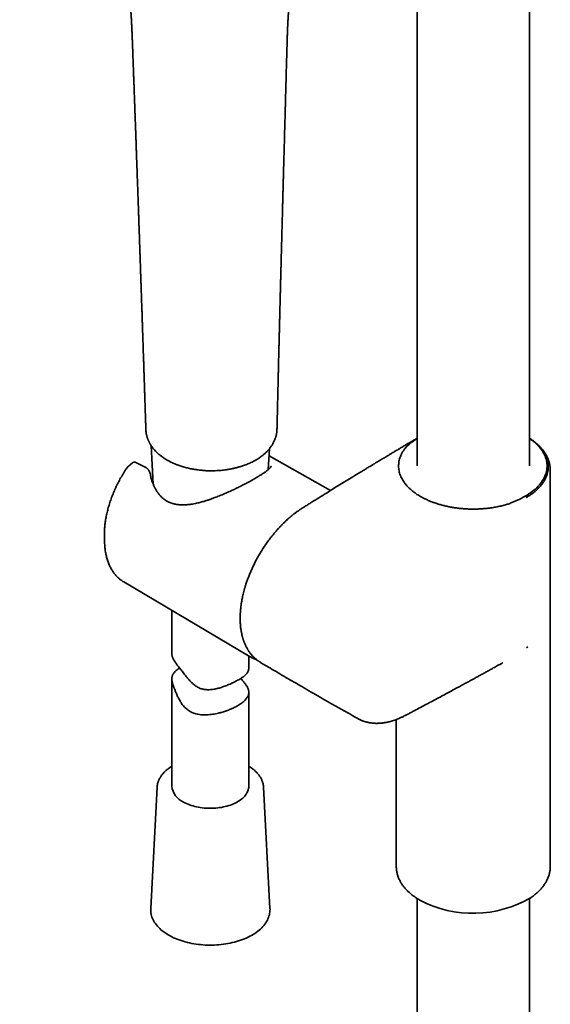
# Model space of a CAD drawing. Header units: millimetres. Extents: x 8 to 1763, y 12 to 2805.
# Tile 7 of 28: x 1496 to 1599, y 776 to 968. Entities that reach past the tile are written whole.
import ezdxf

# ---------------------------------------------------------------- set-up
doc = ezdxf.new("R2010")
doc.units = ezdxf.units.MM

msp = doc.modelspace()

# ---------------------------------------------------------------- linework, layer by layer
at = {"color": 7, "linetype": 'Continuous', "lineweight": 35}
for p, q in [((1573.3, 1216.95), (1573.3, 880.59)), ((1595.2, 880.59), (1595.2, 1216.95)), ((1547.95, 962.41), (1547.95, 962.4)), ((1520.46, 887.68), (1520.47, 887.65)), ((1520.47, 887.7), (1520.47, 887.67)), ((1545.99, 887.68), (1545.99, 887.73)), ((1573.3, 885.97), (1572.98, 885.74)), ((1572.98, 885.74), (1572.98, 885.74)), ((1521.48, 884.59), (1521.88, 877.05)), ((1544.31, 879.9), (1544.53, 883.95)), ((1556.45, 875.81), (1544.46, 882.56)), ((1516.95, 880.45), (1516.92, 880.42)), ((1517.86, 881.2), (1516.94, 880.44)), ((1520.35, 880.36), (1518.52, 881.27)), ((1518.52, 881.27), (1518.52, 881.27)), ((1599.25, 802.48), (1599.25, 879.75)), ((1593.17, 874.08), (1593.17, 874.08)), ((1594.6, 874.41), (1594.57, 874.45)), ((1512.39, 866.96), (1512.41, 865.92)), ((1516.15, 857.98), (1540.81, 843.39)), ((1525.52, 852.44), (1525.52, 843.98)), ((1594.65, 845.13), (1594.63, 845.15)), ((1594.65, 845.13), (1594.86, 845.3)), ((1540.52, 841.28), (1540.52, 843.56)), ((1542.79, 842.29), (1542.77, 842.3)), ((1589.94, 842.19), (1589.93, 842.18)), ((1525.52, 839.11), (1525.52, 818.15)), ((1540.52, 818.15), (1540.52, 836.46)), ((1561.86, 831.29), (1561.87, 831.28)), ((1569.25, 831.14), (1569.25, 802.48)), ((1522.66, 817.94), (1521.4, 794.29)), ((1522.66, 817.95), (1522.66, 817.94)), ((1544.64, 794.29), (1543.39, 817.94)), ((1573.3, 796.23), (1573.3, 407.44)), ((1595.2, 408.28), (1595.2, 796.23)), ((1544.64, 794.29), (1544.64, 794.28))]:
    msp.add_line(p, q, dxfattribs=at)
at = {"color": 7, "linetype": 'Continuous', "lineweight": 35, "flags": 128}
for points in [[(1593.17, 874.08), (1593.58, 874.28), (1593.97, 874.48), (1594.35, 874.69), (1594.72, 874.91), (1595.08, 875.13), (1595.41, 875.36), (1595.74, 875.6), (1596.05, 875.85), (1596.34, 876.1), (1596.62, 876.36), (1596.88, 876.63), (1597.12, 876.9), (1597.35, 877.17), (1597.56, 877.45), (1597.75, 877.73), (1597.92, 878.02), (1598.07, 878.31), (1598.21, 878.61), (1598.32, 878.9), (1598.42, 879.2), (1598.5, 879.5), (1598.56, 879.81), (1598.6, 880.11), (1598.62, 880.41), (1598.62, 880.72), (1598.61, 881.02), (1598.57, 881.32), (1598.51, 881.63), (1598.44, 881.93), (1598.34, 882.23), (1598.23, 882.52), (1598.1, 882.82), (1597.95, 883.11), (1597.78, 883.4), (1597.59, 883.68), (1597.38, 883.96), (1597.16, 884.24), (1596.92, 884.51), (1596.66, 884.77), (1596.39, 885.03), (1596.1, 885.29), (1595.79, 885.54), (1595.47, 885.78), (1595.2, 885.97)], [(1515.92, 858.12), (1516, 858.07), (1516.15, 857.98)], [(1541.05, 843.26), (1540.87, 843.36), (1540.6, 843.52)], [(1540.52, 818.15), (1540.52, 818.11), (1540.51, 817.89), (1540.48, 817.67), (1540.42, 817.45), (1540.35, 817.24), (1540.26, 817.03), (1540.16, 816.82), (1540.03, 816.61), (1539.89, 816.41), (1539.72, 816.21), (1539.54, 816.01), (1539.35, 815.83), (1539.14, 815.64), (1538.91, 815.47), (1538.67, 815.3), (1538.41, 815.14), (1538.14, 814.98), (1537.85, 814.84), (1537.56, 814.7), (1537.25, 814.57), (1536.93, 814.46), (1536.6, 814.35), (1536.26, 814.25), (1535.91, 814.16), (1535.56, 814.08), (1535.2, 814.01), (1534.83, 813.95), (1534.46, 813.9), (1534.09, 813.87), (1533.71, 813.84), (1533.33, 813.83), (1532.95, 813.82), (1532.57, 813.83), (1532.19, 813.85), (1531.82, 813.88), (1531.44, 813.92), (1531.07, 813.97), (1530.71, 814.03), (1530.35, 814.11), (1530, 814.19), (1529.65, 814.28), (1529.32, 814.39), (1528.99, 814.5), (1528.68, 814.62), (1528.37, 814.75), (1528.08, 814.89), (1527.8, 815.04)], [(1521.4, 794.3), (1521.4, 794.22), (1521.4, 793.95), (1521.41, 793.68), (1521.44, 793.41), (1521.49, 793.14), (1521.56, 792.88), (1521.65, 792.61), (1521.75, 792.35), (1521.87, 792.09), (1522, 791.83), (1522.15, 791.58), (1522.32, 791.33), (1522.51, 791.09), (1522.71, 790.84), (1522.92, 790.61), (1523.16, 790.38), (1523.4, 790.15), (1523.66, 789.93), (1523.94, 789.72), (1524.23, 789.51), (1524.53, 789.31), (1524.84, 789.12), (1525.17, 788.94), (1525.51, 788.76), (1525.86, 788.59), (1526.22, 788.43), (1526.59, 788.28), (1526.97, 788.14), (1527.35, 788.01), (1527.75, 787.88), (1528.15, 787.77), (1528.56, 787.66), (1528.98, 787.57), (1529.4, 787.48), (1529.83, 787.4), (1530.27, 787.33), (1530.7, 787.28), (1531.14, 787.23), (1531.59, 787.19), (1532.03, 787.16), (1532.48, 787.15), (1532.93, 787.14), (1533.37, 787.14), (1533.82, 787.16), (1534.27, 787.18), (1534.71, 787.21), (1535.15, 787.25), (1535.59, 787.31), (1536.02, 787.37), (1536.45, 787.44), (1536.88, 787.53), (1537.3, 787.62), (1537.71, 787.72), (1538.12, 787.83), (1538.52, 787.95), (1538.91, 788.08), (1539.29, 788.22), (1539.67, 788.37), (1540.03, 788.52), (1540.39, 788.69), (1540.73, 788.86), (1541.06, 789.04), (1541.38, 789.23), (1541.69, 789.43), (1541.98, 789.63), (1542.27, 789.84), (1542.53, 790.06), (1542.79, 790.28), (1543.03, 790.51), (1543.25, 790.75), (1543.46, 790.99), (1543.65, 791.23), (1543.83, 791.48), (1543.99, 791.74), (1544.13, 792), (1544.25, 792.26), (1544.36, 792.52), (1544.45, 792.79), (1544.53, 793.06), (1544.58, 793.32), (1544.62, 793.59), (1544.64, 793.86), (1544.65, 794.13), (1544.64, 794.28), (1544.64, 794.28)]]:
    msp.add_lwpolyline(points, dxfattribs=at)
at = {"color": 7, "linetype": 'Continuous', "lineweight": 35}
for centre, radius, start, end in [((1528.27, 867.25), 15.88, 176.4036, 181.0485), ((1528.65, 866.25), 16.25, 176.9623, 184.0808), ((1529.31, 818.54), 3.81, 185.8781, 246.6527), ((1584.2, 815.56), 22.22, 242.1891, 300.6007)]:
    msp.add_arc(centre, radius, start, end, dxfattribs=at)
for points, knots in [([(1495.89, 1025.2), (1496.2, 1024.81), (1496.82, 1024.03), (1497.72, 1022.88), (1498.58, 1021.78), (1499.39, 1020.71), (1500.16, 1019.68), (1500.88, 1018.69), (1501.57, 1017.72), (1502.24, 1016.76), (1502.87, 1015.82), (1503.45, 1014.93), (1503.98, 1014.09), (1504.44, 1013.35), (1504.84, 1012.7), (1505.17, 1012.13), (1505.48, 1011.61), (1505.75, 1011.13), (1506, 1010.68), (1506.29, 1010.17), (1506.62, 1009.56), (1507.01, 1008.83), (1507.41, 1008.06), (1507.81, 1007.24), (1508.23, 1006.39), (1508.65, 1005.49), (1509.08, 1004.54), (1509.52, 1003.55), (1509.95, 1002.52), (1510.39, 1001.44), (1510.82, 1000.32), (1511.21, 999.29), (1511.53, 998.38), (1511.8, 997.61), (1512.05, 996.88), (1512.28, 996.19), (1512.48, 995.54), (1512.68, 994.91), (1512.87, 994.29), (1513.05, 993.7), (1513.21, 993.16), (1513.34, 992.7), (1513.45, 992.31), (1513.54, 991.99), (1513.62, 991.71), (1513.67, 991.51), (1513.71, 991.36), (1513.74, 991.25), (1513.78, 991.12), (1513.83, 990.95), (1513.89, 990.72), (1513.96, 990.44), (1514.05, 990.12), (1514.14, 989.76), (1514.23, 989.39), (1514.36, 988.88), (1514.53, 988.2), (1514.71, 987.45), (1514.87, 986.77), (1515.01, 986.16), (1515.15, 985.52), (1515.3, 984.86), (1515.45, 984.18), (1515.59, 983.51), (1515.72, 982.84), (1515.85, 982.19), (1515.97, 981.58), (1516.08, 981.03), (1516.17, 980.52), (1516.24, 980.1), (1516.31, 979.75), (1516.36, 979.46), (1516.4, 979.21), (1516.43, 979.03), (1516.45, 978.9), (1516.47, 978.8), (1516.49, 978.68), (1516.51, 978.52), (1516.54, 978.33), (1516.58, 978.1), (1516.62, 977.86), (1516.66, 977.61), (1516.7, 977.33), (1516.74, 977.04), (1516.79, 976.74), (1516.83, 976.43), (1516.87, 976.12), (1516.91, 975.83), (1516.95, 975.56), (1516.98, 975.33), (1517, 975.12), (1517.02, 974.97), (1517.03, 974.85), (1517.04, 974.77), (1517.06, 974.68), (1517.07, 974.57), (1517.08, 974.43), (1517.11, 974.23), (1517.14, 973.95), (1517.18, 973.6), (1517.22, 973.19), (1517.27, 972.71), (1517.32, 972.17), (1517.37, 971.58), (1517.43, 970.95), (1517.48, 970.3), (1517.52, 969.64), (1517.57, 968.94), (1517.62, 968.19), (1517.66, 967.4), (1517.7, 966.59), (1517.74, 965.75), (1517.78, 964.9), (1517.81, 964.01), (1517.85, 963.08), (1517.87, 962.45), (1517.88, 962.12)], [0, 0, 0, 0, 0.021309, 0.041776, 0.061399, 0.080177, 0.098115, 0.115206, 0.13145, 0.148338, 0.164206, 0.179055, 0.192882, 0.205687, 0.215575, 0.224753, 0.23322, 0.240975, 0.24802, 0.254614, 0.265495, 0.277081, 0.289373, 0.301997, 0.315287, 0.329245, 0.34387, 0.359162, 0.374831, 0.391144, 0.408103, 0.425709, 0.437763, 0.449403, 0.460388, 0.470721, 0.480402, 0.489431, 0.499238, 0.508141, 0.516137, 0.523223, 0.528862, 0.533749, 0.537884, 0.541268, 0.543001, 0.54444, 0.546258, 0.548881, 0.552306, 0.556529, 0.561518, 0.566857, 0.572414, 0.57819, 0.590176, 0.60302, 0.611828, 0.621014, 0.630579, 0.640522, 0.650839, 0.661317, 0.671179, 0.681236, 0.69047, 0.698878, 0.706463, 0.713222, 0.718076, 0.722393, 0.726163, 0.729332, 0.730688, 0.73196, 0.733735, 0.736145, 0.73919, 0.74267, 0.746253, 0.749937, 0.754269, 0.758731, 0.763324, 0.768047, 0.772884, 0.77737, 0.78129, 0.785146, 0.788231, 0.790545, 0.792244, 0.79354, 0.794623, 0.796235, 0.79845, 0.801268, 0.805778, 0.811285, 0.817789, 0.825291, 0.833791, 0.843288, 0.853783, 0.86374, 0.874454, 0.885926, 0.898156, 0.911143, 0.924888, 0.938546, 0.952883, 0.967901, 0.983606, 1, 1, 1, 1]), ([(1547.96, 962.4), (1547.96, 962.6), (1547.97, 962.98), (1547.99, 963.52), (1548, 964.02), (1548.02, 964.47), (1548.03, 964.86), (1548.04, 965.21), (1548.05, 965.51), (1548.06, 965.76), (1548.07, 965.99), (1548.08, 966.18), (1548.09, 966.35), (1548.1, 966.52), (1548.11, 966.72), (1548.12, 966.96), (1548.13, 967.22), (1548.15, 967.53), (1548.17, 967.85), (1548.19, 968.19), (1548.21, 968.54), (1548.23, 968.89), (1548.26, 969.22), (1548.28, 969.52), (1548.3, 969.77), (1548.32, 969.99), (1548.34, 970.2), (1548.36, 970.41), (1548.38, 970.65), (1548.4, 970.93), (1548.44, 971.25), (1548.47, 971.58), (1548.51, 971.92), (1548.55, 972.25), (1548.59, 972.58), (1548.62, 972.9), (1548.66, 973.2), (1548.7, 973.48), (1548.74, 973.72), (1548.76, 973.91), (1548.78, 974.06), (1548.81, 974.21), (1548.83, 974.37), (1548.86, 974.56), (1548.89, 974.78), (1548.98, 975.31), (1549.12, 976.13), (1549.33, 977.22), (1549.56, 978.28), (1549.81, 979.31), (1550.07, 980.32), (1550.38, 981.42), (1550.74, 982.6), (1551.16, 983.84), (1551.59, 984.98), (1552, 986), (1552.41, 986.93), (1552.74, 987.65), (1552.99, 988.17), (1553.17, 988.52), (1553.34, 988.86), (1553.53, 989.22), (1553.72, 989.57), (1553.9, 989.89), (1554.05, 990.16), (1554.19, 990.4), (1554.3, 990.59), (1554.37, 990.7), (1554.39, 990.74)], [0, 0, 0, 0, 0.017832, 0.034202, 0.049117, 0.062577, 0.07458, 0.084944, 0.093893, 0.10163, 0.108354, 0.114166, 0.118921, 0.12389, 0.130044, 0.137388, 0.145868, 0.154717, 0.165212, 0.175895, 0.186768, 0.197833, 0.208512, 0.218057, 0.226006, 0.232928, 0.238974, 0.245605, 0.25318, 0.262256, 0.272412, 0.283293, 0.294154, 0.304971, 0.315744, 0.32586, 0.335931, 0.345186, 0.353051, 0.359517, 0.363842, 0.368347, 0.373767, 0.380106, 0.387371, 0.395321, 0.432309, 0.469343, 0.505359, 0.540842, 0.576326, 0.611815, 0.65829, 0.704768, 0.751254, 0.788909, 0.826564, 0.86423, 0.879035, 0.89417, 0.90979, 0.925893, 0.942477, 0.958703, 0.97143, 0.98306, 0.993694, 1, 1, 1, 1]), ([(1546.01, 887.73), (1546.01, 887.76), (1546.01, 887.95), (1546.02, 888.28), (1546.03, 888.72), (1546.04, 889.11), (1546.05, 889.45), (1546.06, 889.74), (1546.06, 889.97), (1546.07, 890.16), (1546.07, 890.29), (1546.07, 890.38), (1546.07, 890.45), (1546.07, 890.51), (1546.08, 890.57), (1546.08, 890.67), (1546.08, 890.81), (1546.09, 891), (1546.09, 891.23), (1546.1, 891.5), (1546.1, 891.82), (1546.11, 892.16), (1546.13, 892.72), (1546.14, 893.46), (1546.16, 894.33), (1546.18, 895.11), (1546.2, 895.81), (1546.22, 896.47), (1546.23, 897.02), (1546.24, 897.48), (1546.25, 897.84), (1546.26, 898.18), (1546.26, 898.48), (1546.27, 898.78), (1546.28, 899.06), (1546.28, 899.35), (1546.29, 899.65), (1546.3, 899.99), (1546.31, 900.35), (1546.32, 900.75), (1546.33, 901.22), (1546.34, 901.76), (1546.36, 902.33), (1546.37, 902.85), (1546.38, 903.33), (1546.39, 903.79), (1546.41, 904.26), (1546.42, 904.76), (1546.43, 905.32), (1546.44, 905.83), (1546.46, 906.29), (1546.47, 906.68), (1546.48, 907.07), (1546.49, 907.45), (1546.49, 907.8), (1546.5, 908.1), (1546.51, 908.35), (1546.51, 908.56), (1546.52, 908.71), (1546.52, 908.84), (1546.52, 908.96), (1546.53, 909.16), (1546.54, 909.44), (1546.54, 909.8), (1546.55, 910.19), (1546.57, 910.61), (1546.58, 911.11), (1546.59, 911.7), (1546.61, 912.38), (1546.63, 913.11), (1546.65, 913.88), (1546.67, 914.69), (1546.69, 915.39), (1546.7, 915.96), (1546.71, 916.39), (1546.72, 916.83), (1546.74, 917.26), (1546.75, 917.67), (1546.76, 918.05), (1546.77, 918.39), (1546.77, 918.7), (1546.78, 918.96), (1546.79, 919.19), (1546.79, 919.47), (1546.8, 919.82), (1546.81, 920.25), (1546.83, 920.85), (1546.85, 921.63), (1546.87, 922.56), (1546.9, 923.5), (1546.92, 924.45), (1546.95, 925.41), (1546.98, 926.4), (1547, 927.41), (1547.03, 928.46), (1547.06, 929.54), (1547.08, 930.44), (1547.1, 931.15), (1547.11, 931.63), (1547.13, 932.05), (1547.14, 932.42), (1547.14, 932.73), (1547.15, 932.98), (1547.16, 933.18), (1547.16, 933.34), (1547.17, 933.52), (1547.17, 933.72), (1547.18, 933.96), (1547.18, 934.24), (1547.19, 934.59), (1547.2, 935), (1547.22, 935.46), (1547.23, 935.94), (1547.24, 936.44), (1547.27, 937.57), (1547.32, 939.25), (1547.38, 941.51), (1547.45, 943.89), (1547.52, 946.46), (1547.57, 948.42), (1547.6, 949.59), (1547.61, 949.95), (1547.62, 950.27), (1547.63, 950.56), (1547.64, 950.81), (1547.64, 951.03), (1547.65, 951.22), (1547.65, 951.39), (1547.66, 951.55), (1547.66, 951.75), (1547.67, 952), (1547.68, 952.31), (1547.69, 952.67), (1547.7, 953.09), (1547.71, 953.56), (1547.73, 954.08), (1547.74, 954.66), (1547.76, 955.29), (1547.78, 955.98), (1547.8, 956.73), (1547.82, 957.54), (1547.84, 958.4), (1547.87, 959.32), (1547.9, 960.3), (1547.93, 961.34), (1547.95, 962.04), (1547.96, 962.41)], [0, 0, 0, 0, 0.0010585, 0.0075506, 0.0133879, 0.0185702, 0.0230977, 0.0269702, 0.0301879, 0.032466, 0.0342428, 0.0355181, 0.036292, 0.03688, 0.0377047, 0.0387993, 0.0408114, 0.0433648, 0.0464596, 0.0500958, 0.0542735, 0.0589853, 0.0638253, 0.0765861, 0.0885414, 0.0985351, 0.1078866, 0.1166246, 0.1248231, 0.1299911, 0.1349199, 0.1394168, 0.1433454, 0.1471558, 0.1511986, 0.1547848, 0.1588024, 0.1632516, 0.1681322, 0.1734443, 0.1790605, 0.1872368, 0.194834, 0.201852, 0.2082907, 0.2141739, 0.2202316, 0.2269784, 0.2344143, 0.2425394, 0.2474917, 0.252669, 0.2580714, 0.263343, 0.2679648, 0.2719323, 0.2752455, 0.2781342, 0.2802313, 0.2815729, 0.2830937, 0.2852038, 0.2895779, 0.2943943, 0.2996065, 0.3052145, 0.3112183, 0.3196789, 0.3288015, 0.3385258, 0.3488465, 0.3597635, 0.3712769, 0.3769114, 0.3826786, 0.3885782, 0.3944396, 0.3998289, 0.4050057, 0.4096274, 0.4136941, 0.4172058, 0.4201855, 0.4231752, 0.4283543, 0.4341216, 0.4404769, 0.4526419, 0.465165, 0.4780415, 0.4905004, 0.5033086, 0.5165287, 0.5301618, 0.5442081, 0.5586675, 0.5734944, 0.5806007, 0.5869877, 0.5926554, 0.5976039, 0.6018331, 0.6053431, 0.6075964, 0.6096355, 0.6120146, 0.6147581, 0.6178661, 0.6213384, 0.6262848, 0.6318215, 0.6379484, 0.6445686, 0.6512641, 0.657987, 0.6900503, 0.7191933, 0.7487092, 0.7859275, 0.8226303, 0.8279054, 0.8327446, 0.8370924, 0.8409487, 0.8443137, 0.8471872, 0.849943, 0.8520163, 0.8539043, 0.8564989, 0.8598849, 0.8640219, 0.8689098, 0.8745489, 0.8809395, 0.8879475, 0.8956806, 0.9041387, 0.9133218, 0.9234397, 0.9343125, 0.9459402, 0.9583228, 0.9714603, 0.9853527, 1, 1, 1, 1]), ([(1517.88, 962.12), (1517.89, 961.94), (1517.91, 961.45), (1517.94, 960.65), (1517.97, 959.75), (1518, 958.92), (1518.03, 958.18), (1518.05, 957.5), (1518.08, 956.8), (1518.11, 956.06), (1518.14, 955.27), (1518.17, 954.43), (1518.2, 953.55), (1518.23, 952.78), (1518.25, 952.16), (1518.26, 951.72), (1518.28, 951.34), (1518.29, 951), (1518.3, 950.71), (1518.31, 950.48), (1518.32, 950.3), (1518.32, 950.17), (1518.33, 950.05), (1518.33, 949.93), (1518.34, 949.77), (1518.34, 949.57), (1518.35, 949.35), (1518.36, 949.08), (1518.37, 948.73), (1518.39, 948.31), (1518.41, 947.82), (1518.42, 947.32), (1518.44, 946.82), (1518.47, 946.18), (1518.49, 945.42), (1518.53, 944.51), (1518.56, 943.61), (1518.59, 942.72), (1518.62, 941.94), (1518.64, 941.27), (1518.66, 940.7), (1518.68, 940.14), (1518.7, 939.61), (1518.72, 939.18), (1518.73, 938.84), (1518.74, 938.59), (1518.75, 938.36), (1518.75, 938.15), (1518.76, 937.94), (1518.77, 937.72), (1518.78, 937.45), (1518.79, 937.13), (1518.8, 936.76), (1518.82, 936.34), (1518.83, 935.88), (1518.85, 935.4), (1518.88, 934.71), (1518.91, 933.84), (1518.94, 932.91), (1518.97, 932.14), (1518.99, 931.52), (1519.01, 930.92), (1519.03, 930.36), (1519.05, 929.84), (1519.06, 929.37), (1519.08, 928.95), (1519.09, 928.58), (1519.1, 928.26), (1519.11, 927.97), (1519.12, 927.67), (1519.13, 927.37), (1519.15, 926.98), (1519.16, 926.5), (1519.18, 925.9), (1519.21, 925.24), (1519.23, 924.57), (1519.25, 923.91), (1519.28, 923.25), (1519.3, 922.55), (1519.33, 921.77), (1519.36, 920.9), (1519.38, 920.18), (1519.4, 919.65), (1519.41, 919.33), (1519.42, 919.01), (1519.43, 918.7), (1519.44, 918.38), (1519.45, 918.08), (1519.46, 917.8), (1519.47, 917.57), (1519.48, 917.39), (1519.48, 917.25), (1519.49, 917.11), (1519.49, 916.95), (1519.5, 916.72), (1519.51, 916.44), (1519.52, 916.1), (1519.54, 915.72), (1519.55, 915.3), (1519.56, 914.87), (1519.59, 914.2), (1519.62, 913.31), (1519.65, 912.25), (1519.69, 911.28), (1519.72, 910.35), (1519.75, 909.43), (1519.77, 908.71), (1519.79, 908.19), (1519.8, 907.89), (1519.81, 907.61), (1519.82, 907.37), (1519.82, 907.17), (1519.83, 907.01), (1519.83, 906.88), (1519.84, 906.79), (1519.84, 906.72), (1519.84, 906.64), (1519.85, 906.54), (1519.85, 906.44), (1519.85, 906.32), (1519.86, 906.13), (1519.87, 905.85), (1519.88, 905.47), (1519.89, 905.06), (1519.91, 904.61), (1519.93, 904.13), (1519.94, 903.6), (1519.96, 903.04), (1519.98, 902.44), (1520, 901.78), (1520.03, 901.04), (1520.06, 900.22), (1520.08, 899.35), (1520.11, 898.49), (1520.14, 897.62), (1520.16, 896.96), (1520.18, 896.5), (1520.19, 896.27), (1520.19, 896.08), (1520.2, 895.93), (1520.2, 895.81), (1520.2, 895.69), (1520.21, 895.57), (1520.21, 895.4), (1520.22, 895.21), (1520.23, 894.95), (1520.24, 894.63), (1520.25, 894.23), (1520.27, 893.78), (1520.28, 893.3), (1520.3, 892.78), (1520.32, 892.24), (1520.34, 891.65), (1520.36, 891.01), (1520.38, 890.34), (1520.4, 889.62), (1520.43, 888.87), (1520.45, 888.22), (1520.46, 887.83), (1520.46, 887.7)], [0, 0, 0, 0, 0.007251, 0.019881, 0.032021, 0.043902, 0.053054, 0.062051, 0.071376, 0.081341, 0.091946, 0.103191, 0.115077, 0.127603, 0.134154, 0.140051, 0.145277, 0.14983, 0.153712, 0.156921, 0.159133, 0.160854, 0.162176, 0.163834, 0.165985, 0.16858, 0.17165, 0.175197, 0.17922, 0.185713, 0.192389, 0.199086, 0.205804, 0.212544, 0.224632, 0.236788, 0.249011, 0.261019, 0.272553, 0.280485, 0.288176, 0.295628, 0.302839, 0.309605, 0.313118, 0.316427, 0.319532, 0.322432, 0.325131, 0.328009, 0.331332, 0.335774, 0.340824, 0.346481, 0.352746, 0.359346, 0.36582, 0.380542, 0.394512, 0.40318, 0.411531, 0.419564, 0.427184, 0.434192, 0.440582, 0.446355, 0.451103, 0.455333, 0.459155, 0.463071, 0.46714, 0.471403, 0.478649, 0.486711, 0.49559, 0.505284, 0.513489, 0.522306, 0.531749, 0.541819, 0.553842, 0.56665, 0.570838, 0.575104, 0.579447, 0.583796, 0.587775, 0.592236, 0.596009, 0.599092, 0.601485, 0.603192, 0.60481, 0.606836, 0.610007, 0.613839, 0.618334, 0.62349, 0.629274, 0.635146, 0.640921, 0.656308, 0.670966, 0.683438, 0.69569, 0.708112, 0.720703, 0.724805, 0.728921, 0.732729, 0.735992, 0.73871, 0.740883, 0.742537, 0.743624, 0.744532, 0.745614, 0.74687, 0.7483, 0.749904, 0.751682, 0.755973, 0.761027, 0.766846, 0.772687, 0.779138, 0.786198, 0.793798, 0.801816, 0.81025, 0.820689, 0.831701, 0.843287, 0.855447, 0.866622, 0.878241, 0.881881, 0.885023, 0.887616, 0.889661, 0.891158, 0.892497, 0.894177, 0.896334, 0.898969, 0.902081, 0.906642, 0.91195, 0.918003, 0.924802, 0.931527, 0.938852, 0.946775, 0.955297, 0.964417, 0.973958, 0.984076, 0.994772, 1, 1, 1, 1]), ([(1520.47, 887.63), (1520.47, 887.54), (1520.48, 887.35), (1520.51, 887.09), (1520.55, 886.86), (1520.59, 886.68), (1520.62, 886.53), (1520.66, 886.4), (1520.7, 886.26), (1520.74, 886.12), (1520.8, 885.96), (1520.86, 885.79), (1520.93, 885.62), (1520.99, 885.48), (1521.05, 885.35), (1521.12, 885.22), (1521.2, 885.06), (1521.3, 884.88), (1521.41, 884.71), (1521.51, 884.55), (1521.65, 884.34), (1521.83, 884.09), (1522.08, 883.8), (1522.34, 883.5), (1522.57, 883.27), (1522.75, 883.1), (1522.88, 882.98), (1523.01, 882.87), (1523.17, 882.73), (1523.37, 882.57), (1523.63, 882.38), (1523.93, 882.16), (1524.26, 881.95), (1524.5, 881.8), (1524.62, 881.74)], [0, 0, 0, 0, 0.038419, 0.077389, 0.109509, 0.134791, 0.155784, 0.17452, 0.193714, 0.213374, 0.237182, 0.26486, 0.290633, 0.311363, 0.328447, 0.348989, 0.37398, 0.40271, 0.431319, 0.457769, 0.482067, 0.532123, 0.58305, 0.635683, 0.688896, 0.711567, 0.733408, 0.754727, 0.780997, 0.814225, 0.853603, 0.899632, 0.952278, 1, 1, 1, 1]), ([(1542.19, 881.93), (1542.32, 882.02), (1542.58, 882.18), (1542.92, 882.43), (1543.21, 882.65), (1543.46, 882.86), (1543.67, 883.05), (1543.86, 883.22), (1544.03, 883.39), (1544.2, 883.57), (1544.37, 883.76), (1544.54, 883.96), (1544.7, 884.16), (1544.83, 884.35), (1544.98, 884.56), (1545.13, 884.8), (1545.28, 885.07), (1545.42, 885.34), (1545.55, 885.62), (1545.65, 885.88), (1545.72, 886.09), (1545.77, 886.24), (1545.81, 886.38), (1545.85, 886.52), (1545.88, 886.68), (1545.92, 886.87), (1545.96, 887.12), (1546, 887.41), (1546, 887.63), (1546.01, 887.74)], [0, 0, 0, 0, 0.060233, 0.114134, 0.161666, 0.203196, 0.241026, 0.27551, 0.307306, 0.339001, 0.374265, 0.412082, 0.44756, 0.480055, 0.510377, 0.554054, 0.599722, 0.641632, 0.684077, 0.733352, 0.758794, 0.780349, 0.799572, 0.820929, 0.844702, 0.872749, 0.907987, 0.950413, 1, 1, 1, 1]), ([(1573.3, 886.01), (1573.05, 885.86), (1572.52, 885.55), (1571.73, 885.08), (1570.95, 884.62), (1570.22, 884.18), (1569.54, 883.78), (1568.91, 883.4), (1568.33, 883.06), (1567.81, 882.75), (1567.35, 882.47), (1566.94, 882.22), (1566.57, 882), (1566.24, 881.8), (1565.92, 881.61), (1565.62, 881.43), (1565.34, 881.26), (1565.1, 881.11), (1564.89, 880.99), (1564.72, 880.88), (1564.54, 880.77), (1564.32, 880.64), (1564.07, 880.49), (1563.76, 880.3), (1563.42, 880.09), (1563.02, 879.85), (1562.6, 879.6), (1561.86, 879.15), (1560.82, 878.51), (1559.49, 877.7), (1558.2, 876.9), (1556.92, 876.11), (1555.58, 875.28), (1554.17, 874.4), (1552.98, 873.66), (1552.09, 873.1), (1551.51, 872.73), (1550.94, 872.37), (1550.43, 872.03), (1549.95, 871.71), (1549.53, 871.4), (1549.13, 871.09), (1548.76, 870.78), (1548.41, 870.49), (1548.08, 870.19), (1547.73, 869.88), (1547.36, 869.52), (1546.96, 869.12), (1546.53, 868.67), (1546.07, 868.17), (1545.6, 867.63), (1545.11, 867.03), (1544.58, 866.35), (1544.02, 865.6), (1543.46, 864.77), (1542.92, 863.91), (1542.4, 863.04), (1541.94, 862.19), (1541.53, 861.38), (1541.16, 860.61), (1540.82, 859.83), (1540.5, 859.05), (1540.22, 858.29), (1539.98, 857.6), (1539.79, 856.97), (1539.63, 856.41), (1539.49, 855.88), (1539.37, 855.38), (1539.27, 854.91), (1539.18, 854.47), (1539.12, 854.1), (1539.06, 853.78), (1539.02, 853.5), (1538.99, 853.22), (1538.95, 852.92), (1538.92, 852.61), (1538.89, 852.29), (1538.87, 852.01), (1538.86, 851.78), (1538.85, 851.61), (1538.84, 851.48), (1538.84, 851.36), (1538.84, 851.23), (1538.83, 851.05), (1538.83, 850.8), (1538.84, 850.48), (1538.85, 850.12), (1538.87, 849.72), (1538.91, 849.31), (1538.95, 848.94), (1539, 848.61), (1539.05, 848.32), (1539.1, 848.03), (1539.16, 847.76), (1539.22, 847.49), (1539.28, 847.26), (1539.33, 847.08), (1539.37, 846.94), (1539.41, 846.82), (1539.45, 846.69), (1539.5, 846.53), (1539.57, 846.33), (1539.67, 846.09), (1539.76, 845.86), (1539.86, 845.64), (1539.96, 845.44), (1540.06, 845.23), (1540.17, 845.03), (1540.29, 844.83), (1540.39, 844.66), (1540.49, 844.51), (1540.6, 844.35), (1540.72, 844.17), (1540.86, 843.99), (1541.02, 843.79), (1541.2, 843.59), (1541.38, 843.4), (1541.56, 843.22), (1541.73, 843.06), (1541.93, 842.89), (1542.17, 842.7), (1542.45, 842.5), (1542.66, 842.37), (1542.77, 842.3)], [0, 0, 0, 0, 0.014805, 0.031003, 0.046266, 0.060594, 0.073756, 0.086015, 0.097372, 0.107826, 0.116546, 0.124519, 0.131747, 0.138228, 0.143962, 0.150314, 0.155861, 0.160623, 0.1646, 0.167795, 0.171082, 0.175248, 0.180294, 0.186219, 0.193023, 0.200708, 0.209196, 0.217786, 0.244311, 0.270492, 0.295935, 0.320799, 0.345985, 0.374744, 0.404087, 0.415793, 0.427439, 0.438491, 0.448975, 0.457877, 0.46632, 0.474223, 0.481571, 0.488377, 0.494868, 0.501809, 0.509262, 0.517719, 0.526753, 0.536371, 0.546582, 0.557433, 0.568835, 0.582641, 0.596456, 0.610291, 0.624188, 0.638146, 0.649822, 0.661536, 0.673286, 0.685069, 0.696559, 0.70743, 0.716282, 0.7247, 0.732677, 0.740209, 0.74729, 0.753917, 0.760477, 0.76446, 0.768674, 0.773117, 0.77779, 0.782691, 0.787819, 0.792545, 0.796076, 0.798842, 0.800844, 0.802438, 0.804553, 0.807238, 0.811482, 0.816664, 0.822788, 0.829771, 0.836831, 0.843775, 0.849146, 0.85444, 0.859654, 0.864787, 0.869839, 0.874555, 0.877875, 0.880523, 0.882649, 0.885059, 0.887873, 0.892169, 0.897159, 0.902555, 0.906844, 0.911273, 0.915843, 0.920549, 0.92524, 0.92929, 0.932631, 0.936644, 0.940976, 0.945793, 0.951042, 0.956708, 0.962714, 0.967618, 0.972689, 0.97834, 0.98484, 0.992192, 1, 1, 1, 1]), ([(1572.98, 885.74), (1572.81, 885.62), (1572.52, 885.4), (1572.11, 885.09), (1571.75, 884.81), (1571.46, 884.57), (1571.25, 884.37), (1571.16, 884.26), (1571.11, 884.21)], [0, 0, 0, 0, 0.250879, 0.437484, 0.624144, 0.811473, 0.905748, 1, 1, 1, 1]), ([(1595.2, 885.98), (1595.32, 885.9), (1595.57, 885.74), (1595.93, 885.47), (1596.28, 885.18), (1596.62, 884.88), (1596.94, 884.58), (1597.23, 884.26), (1597.5, 883.94), (1597.75, 883.62), (1597.97, 883.29), (1598.17, 882.95), (1598.34, 882.61), (1598.49, 882.27), (1598.62, 881.92), (1598.71, 881.57), (1598.78, 881.22), (1598.83, 880.87), (1598.85, 880.52), (1598.84, 880.17), (1598.81, 879.75), (1598.73, 879.27), (1598.57, 878.72), (1598.34, 878.18), (1598.05, 877.65), (1597.7, 877.13), (1597.3, 876.61), (1596.84, 876.12), (1596.32, 875.64), (1595.74, 875.18), (1595.15, 874.79), (1594.75, 874.55), (1594.57, 874.45)], [0, 0, 0, 0, 0.023925, 0.051783, 0.079732, 0.10773, 0.13582, 0.163961, 0.192169, 0.219886, 0.247666, 0.275493, 0.303409, 0.331376, 0.359436, 0.38755, 0.415734, 0.443088, 0.470488, 0.497932, 0.525418, 0.568871, 0.612516, 0.656268, 0.700225, 0.744313, 0.788311, 0.832487, 0.87677, 0.921276, 0.965943, 1, 1, 1, 1]), ([(1599.25, 879.75), (1599.25, 879.82), (1599.25, 879.96), (1599.24, 880.16), (1599.22, 880.36), (1599.19, 880.56), (1599.16, 880.76), (1599.12, 880.96), (1599.08, 881.15), (1599.03, 881.33), (1598.98, 881.51), (1598.92, 881.69), (1598.85, 881.88), (1598.76, 882.1), (1598.65, 882.34), (1598.51, 882.62), (1598.34, 882.92), (1598.13, 883.24), (1597.91, 883.56), (1597.68, 883.85), (1597.44, 884.12), (1597.22, 884.36), (1597, 884.58), (1596.81, 884.76), (1596.64, 884.92), (1596.51, 885.03), (1596.39, 885.13), (1596.3, 885.21), (1596.21, 885.28), (1596.1, 885.37), (1595.94, 885.49), (1595.74, 885.64), (1595.49, 885.81), (1595.3, 885.93), (1595.2, 886)], [0, 0, 0, 0, 0.023567, 0.049655, 0.078381, 0.109063, 0.137417, 0.17002, 0.197491, 0.223006, 0.248581, 0.274867, 0.302092, 0.333397, 0.369769, 0.411193, 0.45686, 0.508743, 0.56021, 0.608363, 0.652894, 0.693829, 0.731188, 0.764411, 0.790389, 0.812078, 0.829483, 0.842608, 0.854533, 0.86929, 0.894022, 0.924231, 0.959975, 1, 1, 1, 1]), ([(1571.11, 884.21), (1571, 884.06), (1570.77, 883.77), (1570.48, 883.33), (1570.23, 882.88), (1570.04, 882.42), (1569.88, 881.96), (1569.77, 881.5), (1569.71, 881.04), (1569.68, 880.57), (1569.71, 880.11), (1569.78, 879.64), (1569.89, 879.18), (1570.05, 878.73), (1570.24, 878.28), (1570.49, 877.84), (1570.77, 877.41), (1571.09, 876.98), (1571.46, 876.57), (1571.86, 876.17), (1572.3, 875.78), (1572.77, 875.41), (1573.28, 875.06), (1573.82, 874.72), (1574.39, 874.4), (1574.99, 874.1), (1575.62, 873.82), (1576.27, 873.56), (1576.95, 873.32), (1577.65, 873.1), (1578.36, 872.9), (1579.1, 872.73), (1579.85, 872.58), (1580.61, 872.45), (1581.38, 872.35), (1582.17, 872.27), (1582.95, 872.21), (1583.74, 872.19), (1584.54, 872.18), (1585.33, 872.2), (1586.11, 872.25), (1586.9, 872.32), (1587.74, 872.43), (1588.65, 872.57), (1589.6, 872.77), (1590.21, 872.93), (1590.52, 873.01)], [0, 0, 0, 0, 0.023268, 0.046537, 0.069081, 0.091643, 0.114187, 0.136731, 0.159293, 0.181837, 0.204319, 0.226819, 0.249301, 0.271659, 0.294033, 0.316391, 0.338745, 0.361117, 0.383471, 0.405826, 0.428197, 0.450551, 0.472712, 0.49489, 0.51705, 0.53921, 0.561387, 0.583548, 0.605703, 0.627874, 0.65003, 0.672187, 0.69436, 0.716517, 0.738618, 0.760737, 0.78284, 0.804936, 0.827048, 0.849144, 0.871243, 0.893359, 0.915458, 0.943628, 0.971831, 1, 1, 1, 1]), ([(1524.61, 881.74), (1524.67, 881.71), (1524.81, 881.63), (1525.01, 881.52), (1525.21, 881.41), (1525.39, 881.33), (1525.53, 881.26), (1525.64, 881.21), (1525.72, 881.17), (1525.78, 881.15), (1525.83, 881.12), (1525.89, 881.1), (1525.95, 881.07), (1526.02, 881.04), (1526.16, 880.98), (1526.36, 880.9), (1526.65, 880.79), (1526.98, 880.67), (1527.34, 880.55), (1527.74, 880.43), (1528.28, 880.27), (1528.97, 880.1), (1529.81, 879.94), (1530.68, 879.81), (1531.56, 879.72), (1532.46, 879.66), (1533.26, 879.65), (1533.97, 879.67), (1534.55, 879.7), (1535.1, 879.74), (1535.61, 879.79), (1536.07, 879.85), (1536.49, 879.92), (1536.87, 879.98), (1537.21, 880.05), (1537.5, 880.11), (1537.78, 880.17), (1538.04, 880.24), (1538.32, 880.31), (1538.62, 880.4), (1538.96, 880.49), (1539.33, 880.61), (1539.72, 880.75), (1540.12, 880.9), (1540.54, 881.07), (1540.95, 881.26), (1541.22, 881.4), (1541.36, 881.47)], [0, 0, 0, 0, 0.0128328, 0.0293905, 0.0436185, 0.0555282, 0.0651287, 0.072427, 0.0780325, 0.0812708, 0.0847169, 0.088589, 0.0928868, 0.0976103, 0.1027592, 0.1191102, 0.138672, 0.1588471, 0.1815743, 0.2066827, 0.2323618, 0.2804487, 0.3288088, 0.3774483, 0.4263806, 0.4756306, 0.5252264, 0.5587383, 0.5911201, 0.6214205, 0.6496367, 0.6757653, 0.6993919, 0.7209989, 0.7405848, 0.7582849, 0.7733725, 0.7890642, 0.8053737, 0.822876, 0.8430912, 0.8661113, 0.8903947, 0.9165894, 0.9435933, 0.9713926, 1, 1, 1, 1]), ([(1524.61, 881.74), (1524.62, 881.74), (1524.62, 881.74), (1524.62, 881.74), (1524.62, 881.74)], [0, 0, 0, 0, 0.964105, 1, 1, 1, 1]), ([(1541.35, 881.46), (1541.43, 881.5), (1541.57, 881.58), (1541.78, 881.69), (1541.99, 881.81), (1542.12, 881.89), (1542.19, 881.94)], [0, 0, 0, 0, 0.2650571, 0.5003681, 0.7350269, 1, 1, 1, 1]), ([(1516.82, 880.3), (1516.77, 880.22), (1516.61, 880), (1516.37, 879.63), (1516.09, 879.17), (1515.82, 878.72), (1515.55, 878.26), (1515.3, 877.79), (1515.05, 877.32), (1514.82, 876.84), (1514.59, 876.37), (1514.37, 875.89), (1514.17, 875.4), (1513.97, 874.92), (1513.79, 874.43), (1513.61, 873.95), (1513.45, 873.46), (1513.29, 872.97), (1513.15, 872.49), (1513.02, 872), (1512.91, 871.52), (1512.8, 871.04), (1512.7, 870.56), (1512.62, 870.09), (1512.55, 869.61), (1512.49, 869.15), (1512.45, 868.69), (1512.43, 868.4), (1512.42, 868.26)], [0, 0, 0, 0, 0.020704, 0.059928, 0.099152, 0.138375, 0.177597, 0.21682, 0.256043, 0.295268, 0.334496, 0.373727, 0.412962, 0.452201, 0.491446, 0.530697, 0.569955, 0.60922, 0.648494, 0.687777, 0.727068, 0.76637, 0.805683, 0.845005, 0.884339, 0.923684, 0.96304, 1, 1, 1, 1]), ([(1516.9, 880.4), (1516.89, 880.39), (1516.86, 880.36), (1516.84, 880.33), (1516.82, 880.3)], [0, 0, 0, 0, 0.301916, 1, 1, 1, 1]), ([(1518.52, 881.27), (1518.49, 881.29), (1518.43, 881.31), (1518.34, 881.33), (1518.27, 881.34), (1518.21, 881.34), (1518.14, 881.33), (1518.05, 881.31), (1517.95, 881.27), (1517.88, 881.22), (1517.85, 881.2)], [0, 0, 0, 0, 0.150305, 0.275361, 0.364743, 0.436168, 0.5353, 0.663895, 0.820454, 1, 1, 1, 1]), ([(1521.32, 879.03), (1521.3, 879.1), (1521.27, 879.24), (1521.2, 879.44), (1521.12, 879.62), (1521.02, 879.78), (1520.92, 879.91), (1520.85, 879.99), (1520.79, 880.04), (1520.73, 880.1), (1520.63, 880.18), (1520.51, 880.27), (1520.41, 880.33), (1520.35, 880.36)], [0, 0, 0, 0, 0.136588, 0.259342, 0.367705, 0.502265, 0.602264, 0.649281, 0.685563, 0.736399, 0.805431, 0.893094, 1, 1, 1, 1]), ([(1544.86, 880.55), (1544.86, 880.54), (1544.85, 880.53), (1544.85, 880.51), (1544.84, 880.5), (1544.83, 880.48), (1544.82, 880.47), (1544.82, 880.45), (1544.8, 880.43), (1544.78, 880.39), (1544.74, 880.34), (1544.69, 880.27), (1544.61, 880.18), (1544.49, 880.05), (1544.33, 879.91), (1544.17, 879.77), (1544, 879.64), (1543.85, 879.52), (1543.68, 879.4), (1543.48, 879.26), (1543.26, 879.11), (1543.03, 878.95), (1542.77, 878.79), (1542.48, 878.61), (1542.17, 878.42), (1541.84, 878.22), (1541.51, 878.03), (1541.18, 877.84), (1540.87, 877.67), (1540.59, 877.51), (1540.33, 877.38), (1540.1, 877.25), (1539.88, 877.14), (1539.66, 877.02), (1539.42, 876.9), (1539.14, 876.75), (1538.82, 876.59), (1538.45, 876.41), (1538.01, 876.2), (1537.54, 875.97), (1537.05, 875.74), (1536.56, 875.52), (1536.07, 875.3), (1535.57, 875.09), (1535.07, 874.88), (1534.59, 874.69), (1534.14, 874.51), (1533.74, 874.36), (1533.4, 874.23), (1533.11, 874.13), (1532.84, 874.04), (1532.59, 873.95), (1532.33, 873.87), (1532.04, 873.78), (1531.73, 873.69), (1531.38, 873.59), (1530.99, 873.48), (1530.56, 873.38), (1530.08, 873.27), (1529.57, 873.17), (1529.08, 873.1), (1528.63, 873.05), (1528.23, 873.02), (1527.89, 873), (1527.6, 873), (1527.34, 873.01), (1527.06, 873.02), (1526.76, 873.05), (1526.43, 873.09), (1526.13, 873.15), (1525.87, 873.22), (1525.67, 873.27), (1525.52, 873.32), (1525.39, 873.37), (1525.26, 873.42), (1525.1, 873.48), (1524.9, 873.57), (1524.68, 873.68), (1524.44, 873.82), (1524.2, 873.97), (1523.97, 874.14), (1523.76, 874.31), (1523.56, 874.49), (1523.39, 874.66), (1523.27, 874.79), (1523.17, 874.9), (1523.08, 875), (1522.97, 875.14), (1522.85, 875.29), (1522.7, 875.5), (1522.54, 875.74), (1522.38, 876), (1522.26, 876.22), (1522.17, 876.4), (1522.09, 876.56), (1522.01, 876.74), (1521.91, 876.97), (1521.81, 877.23), (1521.7, 877.52), (1521.61, 877.82), (1521.51, 878.17), (1521.41, 878.56), (1521.36, 878.84), (1521.34, 878.99)], [0, 0, 0, 0, 0.011084, 0.020738, 0.028952, 0.035718, 0.041032, 0.045071, 0.049123, 0.057237, 0.065857, 0.074123, 0.087589, 0.101717, 0.116779, 0.131583, 0.14265, 0.15302, 0.163099, 0.174253, 0.186592, 0.197778, 0.209783, 0.222602, 0.23623, 0.249666, 0.262001, 0.274522, 0.285675, 0.295456, 0.303862, 0.311502, 0.318861, 0.325617, 0.333214, 0.341961, 0.351851, 0.362887, 0.376808, 0.391236, 0.405678, 0.420122, 0.434554, 0.448955, 0.463309, 0.477597, 0.490846, 0.50261, 0.512256, 0.520616, 0.527851, 0.535143, 0.542736, 0.550977, 0.560022, 0.570324, 0.581879, 0.594678, 0.608705, 0.625067, 0.640139, 0.653875, 0.666305, 0.677466, 0.685817, 0.693894, 0.702889, 0.712839, 0.72375, 0.735605, 0.743941, 0.75085, 0.756348, 0.760446, 0.764835, 0.770773, 0.77826, 0.787292, 0.797026, 0.806861, 0.816232, 0.825707, 0.835236, 0.843411, 0.84959, 0.853511, 0.858103, 0.863752, 0.870462, 0.878235, 0.889045, 0.898868, 0.907657, 0.91367, 0.919077, 0.925017, 0.932864, 0.942629, 0.951657, 0.96189, 0.973344, 0.986038, 1, 1, 1, 1]), ([(1590.52, 873.01), (1590.64, 873.04), (1590.88, 873.11), (1591.35, 873.28), (1591.9, 873.51), (1592.54, 873.8), (1592.96, 873.99), (1593.17, 874.08)], [0, 0, 0, 0, 0.1259518, 0.2519776, 0.5067936, 0.7536885, 1, 1, 1, 1]), ([(1512.45, 865.08), (1512.45, 865.01), (1512.47, 864.79), (1512.51, 864.44), (1512.56, 864.01), (1512.63, 863.6), (1512.72, 863.2), (1512.81, 862.8), (1512.92, 862.42), (1513.04, 862.05), (1513.17, 861.68), (1513.31, 861.33), (1513.47, 861), (1513.63, 860.67), (1513.81, 860.35), (1514, 860.05), (1514.2, 859.77), (1514.41, 859.49), (1514.63, 859.23), (1514.86, 858.98), (1515.1, 858.75), (1515.36, 858.53), (1515.62, 858.33), (1515.8, 858.2), (1515.9, 858.14), (1515.91, 858.13)], [0, 0, 0, 0, 0.0229592, 0.0698543, 0.1167436, 0.1636221, 0.2104836, 0.2573214, 0.3041277, 0.3508937, 0.3976101, 0.4442669, 0.4908541, 0.5373615, 0.5837798, 0.6301009, 0.6763183, 0.7224278, 0.7684283, 0.814322, 0.8601145, 0.9058152, 0.9514371, 0.996996, 1, 1, 1, 1]), ([(1525.52, 843.98), (1525.52, 843.91), (1525.53, 843.77), (1525.57, 843.54), (1525.64, 843.31), (1525.73, 843.1), (1525.83, 842.89), (1525.95, 842.67), (1526.1, 842.44), (1526.28, 842.18), (1526.48, 841.9), (1526.7, 841.61), (1526.94, 841.31), (1527.19, 840.99), (1527.45, 840.66), (1527.72, 840.3), (1528.02, 839.92), (1528.34, 839.52), (1528.66, 839.12), (1529, 838.73), (1529.36, 838.36), (1529.71, 838.04), (1530.05, 837.77), (1530.37, 837.55), (1530.71, 837.36), (1531.07, 837.21), (1531.44, 837.09), (1531.82, 837.01), (1532.2, 836.97), (1532.61, 836.95), (1533.03, 836.96), (1533.47, 837.01), (1533.9, 837.08), (1534.33, 837.17), (1534.76, 837.28), (1535.19, 837.41), (1535.62, 837.56), (1536.04, 837.71), (1536.46, 837.88), (1536.84, 838.04), (1537.19, 838.2), (1537.52, 838.36), (1537.83, 838.51), (1538.03, 838.62), (1538.13, 838.67)], [0, 0, 0, 0, 0.023914, 0.049634, 0.074581, 0.099638, 0.119165, 0.138756, 0.162393, 0.18617, 0.210107, 0.234225, 0.257914, 0.2818, 0.30589, 0.330175, 0.357851, 0.38565, 0.413995, 0.442396, 0.470415, 0.498536, 0.519475, 0.540527, 0.56174, 0.583172, 0.604151, 0.625327, 0.646674, 0.668161, 0.692042, 0.715896, 0.739855, 0.763651, 0.787528, 0.81261, 0.837675, 0.862833, 0.887915, 0.913099, 0.934712, 0.956398, 0.97816, 1, 1, 1, 1]), ([(1541.06, 843.25), (1541.09, 843.23), (1541.22, 843.16), (1541.45, 843.06), (1541.73, 842.94), (1541.91, 842.88), (1541.99, 842.85)], [0, 0, 0, 0, 0.106792, 0.434612, 0.762535, 1, 1, 1, 1]), ([(1527.04, 841.18), (1526.98, 841.15), (1526.8, 841.03), (1526.54, 840.82), (1526.25, 840.58), (1526.02, 840.34), (1525.82, 840.1), (1525.68, 839.85), (1525.58, 839.6), (1525.54, 839.37), (1525.52, 839.15), (1525.53, 838.91), (1525.56, 838.67), (1525.61, 838.43), (1525.67, 838.2), (1525.74, 837.95), (1525.83, 837.69), (1525.92, 837.42), (1526.03, 837.13), (1526.14, 836.84), (1526.27, 836.52), (1526.46, 836.07), (1526.74, 835.47), (1527.05, 834.89), (1527.32, 834.43), (1527.55, 834.1), (1527.8, 833.78), (1528.08, 833.48), (1528.38, 833.19), (1528.72, 832.94), (1529.07, 832.71), (1529.44, 832.53), (1529.82, 832.37), (1530.22, 832.25), (1530.68, 832.15), (1531.18, 832.08), (1531.74, 832.04), (1532.32, 832.05), (1532.9, 832.09), (1533.48, 832.16), (1534.05, 832.26), (1534.63, 832.38), (1535.15, 832.52), (1535.61, 832.65), (1536.01, 832.78), (1536.39, 832.92), (1536.77, 833.07), (1537.13, 833.22), (1537.48, 833.38), (1537.83, 833.55), (1538.18, 833.74), (1538.53, 833.95), (1538.88, 834.17), (1539.21, 834.42), (1539.53, 834.67), (1539.81, 834.94), (1540.04, 835.22), (1540.24, 835.49), (1540.38, 835.77), (1540.48, 836.05), (1540.53, 836.34), (1540.52, 836.6), (1540.48, 836.83), (1540.43, 837.04), (1540.34, 837.25), (1540.24, 837.47), (1540.11, 837.69), (1539.96, 837.92), (1539.78, 838.16), (1539.58, 838.42), (1539.36, 838.69), (1539.15, 838.94), (1539.01, 839.1), (1538.96, 839.16)], [0, 0, 0, 0, 0.00788, 0.025613, 0.043626, 0.060988, 0.07846, 0.096095, 0.113953, 0.126914, 0.139933, 0.153024, 0.166205, 0.176001, 0.185855, 0.195781, 0.205787, 0.215573, 0.225427, 0.235333, 0.245278, 0.256897, 0.280231, 0.303687, 0.315472, 0.327285, 0.339155, 0.351671, 0.364287, 0.37701, 0.389839, 0.402334, 0.414916, 0.42758, 0.440316, 0.456908, 0.473627, 0.490581, 0.507645, 0.524533, 0.541519, 0.558709, 0.576003, 0.58863, 0.601172, 0.613757, 0.62613, 0.638545, 0.650875, 0.663707, 0.676588, 0.691875, 0.707245, 0.723335, 0.740774, 0.758332, 0.776072, 0.794058, 0.811807, 0.829793, 0.847899, 0.86625, 0.878881, 0.89143, 0.904023, 0.916412, 0.928851, 0.941218, 0.953834, 0.966524, 0.979301, 0.992174, 1, 1, 1, 1]), ([(1538.13, 838.67), (1538.27, 838.75), (1538.56, 838.91), (1538.94, 839.14), (1539.3, 839.38), (1539.61, 839.61), (1539.88, 839.85), (1540.1, 840.08), (1540.27, 840.33), (1540.39, 840.57), (1540.47, 840.8), (1540.51, 841.02), (1540.53, 841.18), (1540.52, 841.27), (1540.52, 841.28)], [0, 0, 0, 0, 0.095842, 0.193237, 0.29141, 0.39113, 0.487251, 0.583977, 0.681602, 0.780465, 0.852222, 0.924298, 0.996767, 1, 1, 1, 1]), ([(1542.78, 842.29), (1543.07, 842.12), (1543.84, 841.66), (1545.11, 840.91), (1546.6, 840.03), (1548.15, 839.13), (1549.75, 838.2), (1551.4, 837.24), (1553.1, 836.25), (1554.85, 835.25), (1556.66, 834.21), (1558.52, 833.16), (1560.26, 832.18), (1561.38, 831.55), (1561.86, 831.28)], [0, 0, 0, 0, 0.045778, 0.121853, 0.200566, 0.281916, 0.365904, 0.452529, 0.541791, 0.63369, 0.728226, 0.825398, 0.925207, 1, 1, 1, 1]), ([(1561.85, 831.28), (1561.92, 831.25), (1562.06, 831.17), (1562.27, 831.07), (1562.48, 830.98), (1562.67, 830.89), (1562.86, 830.82), (1563.01, 830.77), (1563.14, 830.73), (1563.25, 830.7), (1563.36, 830.66), (1563.49, 830.63), (1563.68, 830.59), (1563.92, 830.53), (1564.22, 830.48), (1564.5, 830.45), (1564.74, 830.42), (1564.91, 830.41), (1565.05, 830.4), (1565.21, 830.4), (1565.41, 830.39), (1565.67, 830.4), (1565.95, 830.41), (1566.24, 830.43), (1566.51, 830.46), (1566.76, 830.49), (1567, 830.53), (1567.22, 830.56), (1567.41, 830.6), (1567.57, 830.63), (1567.71, 830.67), (1567.86, 830.7), (1568.01, 830.74), (1568.17, 830.78), (1568.41, 830.85), (1568.74, 830.96), (1569.17, 831.11), (1569.64, 831.29), (1570.14, 831.51), (1570.68, 831.76), (1571.24, 832.05), (1571.83, 832.36), (1572.65, 832.79), (1573.66, 833.33), (1574.86, 833.97), (1576.03, 834.59), (1577.19, 835.21), (1578.33, 835.82), (1579.42, 836.41), (1580.44, 836.96), (1581.38, 837.48), (1582.08, 837.86), (1582.59, 838.14), (1582.94, 838.33), (1583.31, 838.53), (1583.73, 838.76), (1584.21, 839.02), (1584.76, 839.32), (1585.35, 839.65), (1585.99, 840), (1586.67, 840.37), (1587.4, 840.78), (1588.17, 841.2), (1589, 841.67), (1589.6, 842), (1589.92, 842.18), (1589.94, 842.19)], [0, 0, 0, 0, 0.008249, 0.01683, 0.025756, 0.034884, 0.042944, 0.049659, 0.054763, 0.058982, 0.063605, 0.068778, 0.074501, 0.085121, 0.096927, 0.109898, 0.117223, 0.12349, 0.128705, 0.133107, 0.141188, 0.150779, 0.16137, 0.172406, 0.181391, 0.190655, 0.199493, 0.207128, 0.213677, 0.218974, 0.22386, 0.228968, 0.234298, 0.239852, 0.245631, 0.259356, 0.274323, 0.29051, 0.307883, 0.326394, 0.345972, 0.366583, 0.387663, 0.430577, 0.472106, 0.512201, 0.553475, 0.593139, 0.63145, 0.66846, 0.699949, 0.730427, 0.742124, 0.753872, 0.766718, 0.780808, 0.79833, 0.817459, 0.838193, 0.860534, 0.884481, 0.910034, 0.937191, 0.965952, 0.997802, 1, 1, 1, 1]), ([(1525.52, 822.04), (1525.48, 822.02), (1525.35, 821.93), (1525.12, 821.78), (1524.85, 821.59), (1524.59, 821.38), (1524.35, 821.17), (1524.12, 820.95), (1523.91, 820.73), (1523.71, 820.5), (1523.53, 820.27), (1523.36, 820.03), (1523.22, 819.79), (1523.08, 819.54), (1522.97, 819.29), (1522.87, 819.04), (1522.79, 818.79), (1522.73, 818.53), (1522.69, 818.28), (1522.66, 818.08), (1522.66, 817.98), (1522.66, 817.95)], [0, 0, 0, 0, 0.022021, 0.079665, 0.137307, 0.194931, 0.252518, 0.310044, 0.367482, 0.424801, 0.481967, 0.538948, 0.595711, 0.652227, 0.708476, 0.764449, 0.820147, 0.875588, 0.930801, 0.985829, 1, 1, 1, 1]), ([(1543.39, 817.94), (1543.38, 818.01), (1543.37, 818.16), (1543.34, 818.39), (1543.29, 818.64), (1543.22, 818.9), (1543.13, 819.15), (1543.03, 819.39), (1542.91, 819.64), (1542.77, 819.88), (1542.62, 820.12), (1542.45, 820.35), (1542.26, 820.58), (1542.06, 820.81), (1541.84, 821.03), (1541.61, 821.24), (1541.37, 821.45), (1541.11, 821.65), (1540.83, 821.84), (1540.63, 821.98), (1540.53, 822.04), (1540.52, 822.04)], [0, 0, 0, 0, 0.041333, 0.096007, 0.150758, 0.205647, 0.260721, 0.316021, 0.371572, 0.427386, 0.483464, 0.539793, 0.596352, 0.653115, 0.710051, 0.767129, 0.824317, 0.881588, 0.938916, 0.996279, 1, 1, 1, 1]), ([(1569.25, 802.47), (1569.25, 802.41), (1569.25, 802.25), (1569.27, 801.97), (1569.31, 801.66), (1569.36, 801.35), (1569.43, 801.03), (1569.53, 800.72), (1569.63, 800.4), (1569.76, 800.09), (1569.91, 799.78), (1570.07, 799.47), (1570.26, 799.16), (1570.46, 798.86), (1570.68, 798.56), (1570.92, 798.27), (1571.16, 798), (1571.4, 797.75), (1571.66, 797.5), (1571.93, 797.25), (1572.22, 797.01), (1572.52, 796.78), (1572.83, 796.55), (1573.15, 796.33), (1573.48, 796.12), (1573.71, 795.98), (1573.84, 795.91), (1573.84, 795.9)], [0, 0, 0, 0, 0.024435, 0.065602, 0.106991, 0.148642, 0.190597, 0.232891, 0.275554, 0.318609, 0.362071, 0.405947, 0.450233, 0.494918, 0.539981, 0.585397, 0.626349, 0.667412, 0.708563, 0.749785, 0.791062, 0.832379, 0.873721, 0.915077, 0.956438, 0.997793, 1, 1, 1, 1]), ([(1594.96, 796.08), (1594.98, 796.09), (1595.1, 796.17), (1595.34, 796.32), (1595.66, 796.54), (1595.97, 796.76), (1596.27, 797), (1596.55, 797.24), (1596.83, 797.48), (1597.09, 797.73), (1597.33, 797.99), (1597.57, 798.25), (1597.79, 798.52), (1597.99, 798.79), (1598.18, 799.07), (1598.36, 799.35), (1598.52, 799.64), (1598.67, 799.93), (1598.8, 800.22), (1598.91, 800.52), (1599.01, 800.82), (1599.09, 801.12), (1599.16, 801.43), (1599.21, 801.74), (1599.24, 802.05), (1599.25, 802.29), (1599.25, 802.44), (1599.25, 802.48)], [0, 0, 0, 0, 0.005653, 0.048306, 0.091004, 0.133736, 0.176494, 0.219267, 0.262046, 0.304818, 0.347573, 0.390297, 0.432979, 0.475607, 0.51817, 0.560661, 0.603076, 0.645412, 0.687673, 0.72987, 0.772017, 0.814135, 0.85625, 0.898396, 0.94061, 0.982932, 1, 1, 1, 1])]:
    msp.add_open_spline(points, degree=3, knots=knots, dxfattribs=at)

doc.saveas('drawing.dxf')
